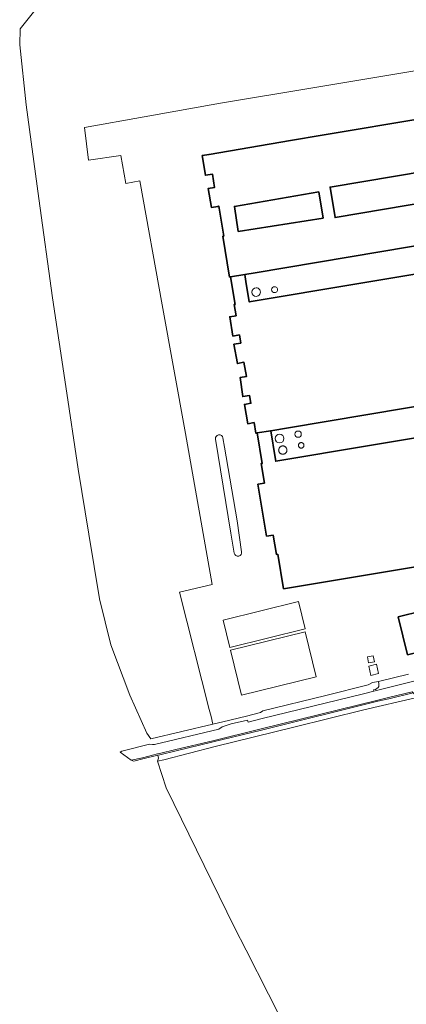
# Model space of a CAD drawing. Header units: metres. Extents: x 201541 to 204988, y 387833 to 394342.
# Tile 88 of 214: x 202617 to 202743, y 391241 to 391561. Entities that reach past the tile are written whole.
import ezdxf

# ---------------------------------------------------------------- set-up
doc = ezdxf.new("R2010")
doc.units = ezdxf.units.M
for name, color, linetype, lineweight in [('B-WE-GR-BOUWLAND-GV', 80, 'Continuous', 13), ('B-WE-GR-GRAS-GV', 60, 'Continuous', 13), ('B-WE-IE-TERREINAFSCHEIDING_KUNSTMATIG_HEKWERK-G', 20, 'IE-TERREINAFSCHEIDING-KUNSTMATIG', 18), ('B-WE-OG-BEBOUWING-GV', 7, 'Continuous', 35), ('B-WE-OG-TERREIN_ERF-GV', 7, 'Continuous', 18), ('B-WE-OG-WEG-GV', 7, 'Continuous', 18), ('B-WE-VH-VERHARDING_ASFALT-GV', 252, 'Continuous', 18), ('B-WE-VH-VERHARDING_BETONSTRAATSTEEN-GV', 252, 'Continuous', 18), ('B-WE-VH-VERHARDING_GRASBETONSTEEN-GV', 70, 'Continuous', 18)]:
    doc.layers.add(name, color=color, linetype=linetype, lineweight=lineweight)
doc.linetypes.add('IE-TERREINAFSCHEIDING-KUNSTMATIG', pattern='A,4,[82,NLCS.SHX,S=0.75,R=90,X=0,Y=0],4,-2', length=10)

msp = doc.modelspace()

# ---------------------------------------------------------------- linework, layer by layer
at = {"layer": 'B-WE-GR-BOUWLAND-GV'}
for points in [[(202631.223, 391575.269), (202617.473, 391557.949), (202617.285, 391552.727), (202619.338, 391533.274), (202623.463, 391502.882), (202627.985, 391470.641), (202632.263, 391441.784), (202636.263, 391415.019), (202639.682, 391393.909), (202643.151, 391372.949), (202646.886, 391357.976), (202653.008, 391341.612), (202658.586, 391329.275), (202659.814, 391327.411)], [(202659.814, 391327.411), (202680.003, 391332.233), (202679.413, 391334.662), (202678.837, 391336.931), (202669.135, 391375.021), (202679.826, 391377.549), (202671.118, 391426.542), (202663.576, 391468.345), (202656.319, 391508.567), (202651.73, 391507.74), (202650.092, 391516.822), (202639.595, 391515.349), (202638.3, 391525.88), (202657.655, 391529.38), (202682.471, 391533.867), (202713.087, 391538.893), (202809.355, 391554.972)]]:
    msp.add_lwpolyline(points, dxfattribs=at)
at = {"layer": 'B-WE-GR-GRAS-GV'}
msp.add_lwpolyline([(202798.391, 391241.027), (202790.599, 391272.927), (202784.075, 391271.307), (202777.284, 391293.836), (202762.555, 391290.695), (202749.578, 391288.791), (202748.688, 391293.154), (202761.283, 391296.103), (202761.234, 391296.311), (202760.39, 391299.898), (202755.337, 391320.961), (202751.899, 391334.174), (202748.866, 391338.305), (202746.564, 391340.769), (202745.801, 391340.725), (202728.961, 391336.892), (202706.292, 391331.286), (202680.794, 391324.973), (202664.079, 391320.645), (202662.033, 391320.153), (202664.824, 391311.516), (202687.074, 391266.229), (202690.778, 391258.875), (202705.296, 391230.239)], dxfattribs=at)
at = {"layer": 'B-WE-IE-TERREINAFSCHEIDING_KUNSTMATIG_HEKWERK-G'}
msp.add_lwpolyline([(202745.801, 391340.725), (202728.961, 391336.892), (202706.292, 391331.286), (202680.794, 391324.973), (202664.079, 391320.645)], dxfattribs=at)
at = {"layer": 'B-WE-OG-BEBOUWING-GV'}
for points in [[(202749.133, 391529.048), (202715.471, 391523.381), (202705.234, 391521.658), (202678.751, 391517.2), (202678.761, 391517.142), (202676.536, 391516.782), (202677.562, 391510.441), (202679.828, 391510.807), (202680.558, 391506.472), (202678.504, 391506.126), (202679.54, 391499.978), (202681.594, 391500.324), (202681.902, 391500.385), (202683.518, 391490.675), (202683.222, 391490.625), (202685.447, 391477.383), (202685.742, 391477.434), (202690.357, 391478.153), (202693.739, 391478.723), (202825.463, 391500.919)], [(202790.182, 391508.575), (202719.679, 391496.698), (202718.037, 391506.558), (202821.595, 391523.998)], [(202798.614, 391487.224), (202691.833, 391469.27), (202690.723, 391475.951), (202690.357, 391478.153), (202685.742, 391477.434), (202687.237, 391468.509), (202686.941, 391468.459), (202687.556, 391464.81), (202685.464, 391464.467), (202686.489, 391458.22), (202688.609, 391458.568), (202689.053, 391455.935), (202686.846, 391455.545), (202687.949, 391449.3), (202690.108, 391449.682), (202690.889, 391445.051), (202688.826, 391444.751), (202689.724, 391438.566), (202691.929, 391438.886), (202692.349, 391436.396), (202690.228, 391436.029), (202691.316, 391429.752), (202693.408, 391430.115), (202693.989, 391426.671), (202694.405, 391426.741), (202698.785, 391427.475), (202704.606, 391428.45), (202805.657, 391445.387)]]:
    msp.add_lwpolyline(points, dxfattribs=at)
for points in [[(202715.762, 391496.482), (202688.255, 391492.161), (202686.98, 391500.276), (202714.389, 391505.021)], [(202791.723, 391432.805), (202700.438, 391417.57), (202700.229, 391418.823), (202698.785, 391427.475), (202694.405, 391426.741), (202696.052, 391416.848), (202695.677, 391416.786), (202696.728, 391410.473), (202694.618, 391410.121), (202697.424, 391393.263), (202699.555, 391393.618), (202700.608, 391387.295), (202701.091, 391387.375), (202702.96, 391376.15), (202754.833, 391384.787), (202753.22, 391394.197), (202752.909, 391396.014), (202796.645, 391403.312)], [(202740.141, 391367.079), (202743.196, 391354.753), (202751.518, 391356.822), (202749.698, 391364.176), (202749.25, 391364.066), (202748.025, 391369.013)]]:
    msp.add_lwpolyline(points, close=True, dxfattribs=at)
at = {"layer": 'B-WE-OG-TERREIN_ERF-GV'}
for points in [[(202809.355, 391554.972), (202713.087, 391538.893), (202682.471, 391533.867), (202657.655, 391529.38), (202638.3, 391525.88), (202639.595, 391515.349), (202650.092, 391516.822), (202651.73, 391507.74), (202656.319, 391508.567), (202663.576, 391468.345), (202671.118, 391426.542), (202679.826, 391377.549), (202669.135, 391375.021), (202678.837, 391336.931), (202679.413, 391334.662), (202680.003, 391332.233), (202683.256, 391333.01), (202690.969, 391334.853), (202695.498, 391335.947), (202696.206, 391336.5), (202716.66, 391341.509), (202730.464, 391345.02), (202731.774, 391345.721), (202733.798, 391346.11), (202743.467, 391348.443)], [(202754.833, 391384.787), (202702.96, 391376.15), (202701.091, 391387.375), (202700.608, 391387.295), (202699.555, 391393.618), (202697.424, 391393.263), (202694.618, 391410.121), (202696.728, 391410.473), (202695.677, 391416.786), (202696.052, 391416.848), (202694.405, 391426.741), (202693.989, 391426.671), (202693.408, 391430.115), (202691.316, 391429.752), (202690.228, 391436.029), (202692.349, 391436.396), (202691.929, 391438.886), (202689.724, 391438.566), (202688.826, 391444.751), (202690.889, 391445.051), (202690.108, 391449.682), (202687.949, 391449.3), (202686.846, 391455.545), (202689.053, 391455.935), (202688.609, 391458.568), (202686.489, 391458.22), (202685.464, 391464.467), (202687.556, 391464.81), (202686.941, 391468.459), (202687.237, 391468.509), (202685.742, 391477.434), (202685.447, 391477.383), (202683.222, 391490.625), (202683.518, 391490.675), (202681.902, 391500.385), (202681.594, 391500.324), (202679.54, 391499.978), (202678.504, 391506.126), (202680.558, 391506.472), (202679.828, 391510.807), (202677.562, 391510.441), (202676.536, 391516.782), (202678.761, 391517.142), (202678.751, 391517.2), (202705.234, 391521.658), (202715.471, 391523.381), (202749.133, 391529.048)], [(202821.595, 391523.998), (202718.037, 391506.558), (202719.679, 391496.698), (202790.182, 391508.575)], [(202825.463, 391500.919), (202693.739, 391478.723), (202690.357, 391478.153), (202690.723, 391475.951), (202691.833, 391469.27), (202798.614, 391487.224)], [(202805.657, 391445.387), (202704.606, 391428.45), (202698.785, 391427.475), (202700.229, 391418.823), (202700.438, 391417.57), (202791.723, 391432.805)], [(202686.962, 391387.712), (202685.88, 391394.19), (202680.857, 391424.752)], [(202683.266, 391425.169), (202683.736, 391422.156), (202687.857, 391398.269), (202689.348, 391388.197)]]:
    msp.add_lwpolyline(points, dxfattribs=at)
for points in [[(202694.035, 391471.105, -0.9996415), (202694.035, 391473.894)], [(202694.035, 391473.894, -1.0003586), (202694.035, 391471.105)], [(202700.036, 391472.307, -0.9994807), (202700.036, 391474.232)], [(202700.036, 391474.232, -1.0005196), (202700.036, 391472.307)], [(202680.857, 391424.752, -0.9807631), (202683.266, 391425.169)], [(202701.658, 391423.499, -1), (202701.658, 391426.345)], [(202701.658, 391426.345, -1), (202701.658, 391423.499)], [(202707.678, 391425.337, -1), (202707.678, 391427.383)], [(202707.678, 391427.383, -1), (202707.678, 391425.337)], [(202689.348, 391388.197, -0.9672932), (202686.962, 391387.712)]]:
    msp.add_lwpolyline(points, format="xyb", dxfattribs=at)
for points in [[(202702.708, 391422.537), (202702.825, 391422.532), (202702.942, 391422.517), (202703.056, 391422.491), (202703.169, 391422.456), (202703.277, 391422.411), (202703.381, 391422.357), (202703.481, 391422.293), (202703.574, 391422.222), (202703.661, 391422.142), (202703.74, 391422.056), (202703.812, 391421.962), (202703.875, 391421.863), (202703.929, 391421.759), (202703.974, 391421.65), (202704.009, 391421.538), (202704.035, 391421.424), (202704.05, 391421.307), (202704.055, 391421.19), (202704.05, 391421.072), (202704.035, 391420.956), (202704.009, 391420.841), (202703.974, 391420.729), (202703.929, 391420.62), (202703.875, 391420.516), (202703.812, 391420.417), (202703.74, 391420.323), (202703.661, 391420.237), (202703.574, 391420.157), (202703.481, 391420.086), (202703.381, 391420.023), (202703.277, 391419.968), (202703.169, 391419.923), (202703.056, 391419.888), (202702.942, 391419.862), (202702.825, 391419.847), (202702.708, 391419.842), (202702.59, 391419.847), (202702.474, 391419.862), (202702.359, 391419.888), (202702.247, 391419.923), (202702.138, 391419.968), (202702.034, 391420.023), (202701.935, 391420.086), (202701.842, 391420.157), (202701.755, 391420.237), (202701.675, 391420.323), (202701.604, 391420.417), (202701.541, 391420.516), (202701.486, 391420.62), (202701.441, 391420.729), (202701.406, 391420.841), (202701.381, 391420.956), (202701.365, 391421.072), (202701.36, 391421.19), (202701.365, 391421.307), (202701.381, 391421.424), (202701.406, 391421.538), (202701.441, 391421.65), (202701.486, 391421.759), (202701.541, 391421.863), (202701.604, 391421.962), (202701.675, 391422.056), (202701.755, 391422.142), (202701.842, 391422.222), (202701.935, 391422.293), (202702.034, 391422.357), (202702.138, 391422.411), (202702.247, 391422.456), (202702.359, 391422.491), (202702.474, 391422.517), (202702.59, 391422.532)], [(202708.678, 391423.624), (202708.757, 391423.621), (202708.835, 391423.61), (202708.912, 391423.593), (202708.987, 391423.57), (202709.06, 391423.539), (202709.13, 391423.503), (202709.197, 391423.461), (202709.26, 391423.412), (202709.318, 391423.359), (202709.371, 391423.301), (202709.419, 391423.238), (202709.462, 391423.172), (202709.498, 391423.102), (202709.528, 391423.029), (202709.552, 391422.953), (202709.569, 391422.876), (202709.58, 391422.798), (202709.583, 391422.719), (202709.58, 391422.64), (202709.569, 391422.562), (202709.552, 391422.485), (202709.528, 391422.41), (202709.498, 391422.337), (202709.462, 391422.267), (202709.419, 391422.2), (202709.371, 391422.137), (202709.318, 391422.079), (202709.26, 391422.026), (202709.197, 391421.978), (202709.13, 391421.935), (202709.06, 391421.899), (202708.987, 391421.869), (202708.912, 391421.845), (202708.835, 391421.828), (202708.757, 391421.817), (202708.678, 391421.814), (202708.599, 391421.817), (202708.521, 391421.828), (202708.444, 391421.845), (202708.368, 391421.869), (202708.295, 391421.899), (202708.225, 391421.935), (202708.159, 391421.978), (202708.096, 391422.026), (202708.038, 391422.079), (202707.985, 391422.137), (202707.936, 391422.2), (202707.894, 391422.267), (202707.858, 391422.337), (202707.827, 391422.41), (202707.804, 391422.485), (202707.787, 391422.562), (202707.776, 391422.64), (202707.773, 391422.719), (202707.776, 391422.798), (202707.787, 391422.876), (202707.804, 391422.953), (202707.827, 391423.029), (202707.858, 391423.102), (202707.894, 391423.172), (202707.936, 391423.238), (202707.985, 391423.301), (202708.038, 391423.359), (202708.096, 391423.412), (202708.159, 391423.461), (202708.225, 391423.503), (202708.295, 391423.539), (202708.368, 391423.57), (202708.444, 391423.593), (202708.521, 391423.61), (202708.599, 391423.621)], [(202683.307, 391365.953), (202707.809, 391371.992), (202709.987, 391363.157), (202685.484, 391357.118)], [(202751.518, 391356.822), (202743.196, 391354.753), (202740.141, 391367.079), (202748.025, 391369.013), (202749.25, 391364.066), (202749.698, 391364.176)], [(202689.325, 391341.658), (202685.773, 391356.242), (202709.98, 391362.138), (202713.532, 391347.554)], [(202732.073, 391354.399), (202732.439, 391352.49), (202730.55, 391352.128), (202730.185, 391354.037)], [(202733.803, 391348.629), (202731.337, 391348.045), (202730.619, 391351.076), (202733.086, 391351.66)]]:
    msp.add_lwpolyline(points, close=True, dxfattribs=at)
at = {"layer": 'B-WE-OG-WEG-GV'}
msp.add_lwpolyline([(202662.033, 391320.153), (202664.079, 391320.645), (202680.794, 391324.973), (202706.292, 391331.286), (202728.961, 391336.892), (202745.801, 391340.725), (202746.564, 391340.769), (202746.198, 391341.162), (202745.058, 391342.383), (202737.154, 391340.434), (202733.608, 391339.629), (202695.772, 391330.309), (202680.075, 391326.456), (202668.054, 391323.584), (202662.786, 391322.29), (202662.166, 391322.138), (202662.132, 391322.129), (202662.309, 391321.201)], close=True, dxfattribs=at)
at = {"layer": 'B-WE-VH-VERHARDING_ASFALT-GV'}
msp.add_lwpolyline([(202745.287, 391346.159), (202732.224, 391342.925), (202728.486, 391341.999), (202695.963, 391334.02), (202691.422, 391332.895), (202691.274, 391333.558), (202685.941, 391332.365), (202682.969, 391331.287), (202681.942, 391330.63), (202661.082, 391325.613), (202660.351, 391325.642), (202659.432, 391325.678), (202650.457, 391323.432), (202649.941, 391323.148), (202653.525, 391320.467), (202657.165, 391321.328), (202662.071, 391322.526), (202662.691, 391322.678), (202667.96, 391323.973), (202679.981, 391326.845), (202695.676, 391330.697), (202733.516, 391340.018), (202737.062, 391340.823), (202744.745, 391342.718)], dxfattribs=at)
at = {"layer": 'B-WE-VH-VERHARDING_BETONSTRAATSTEEN-GV'}
msp.add_lwpolyline([(202743.467, 391348.443), (202733.798, 391346.11), (202733.844, 391345.255), (202733.891, 391344.399), (202733.669, 391344.114), (202732.828, 391343.511), (202732.127, 391343.316), (202732.224, 391342.925), (202745.287, 391346.159), (202746.572, 391346.471)], dxfattribs=at)
at = {"layer": 'B-WE-VH-VERHARDING_GRASBETONSTEEN-GV'}
msp.add_lwpolyline([(202679.981, 391326.845), (202667.96, 391323.973), (202662.691, 391322.678), (202662.071, 391322.526), (202657.165, 391321.328), (202653.525, 391320.467), (202654.329, 391320.246), (202657.258, 391320.939), (202662.132, 391322.129), (202662.166, 391322.138), (202662.786, 391322.29), (202668.054, 391323.584), (202680.075, 391326.456), (202695.772, 391330.309), (202733.608, 391339.629), (202737.154, 391340.434), (202745.058, 391342.383), (202744.745, 391342.718), (202737.062, 391340.823), (202733.516, 391340.018), (202695.676, 391330.697)], close=True, dxfattribs=at)

doc.saveas('drawing.dxf')
